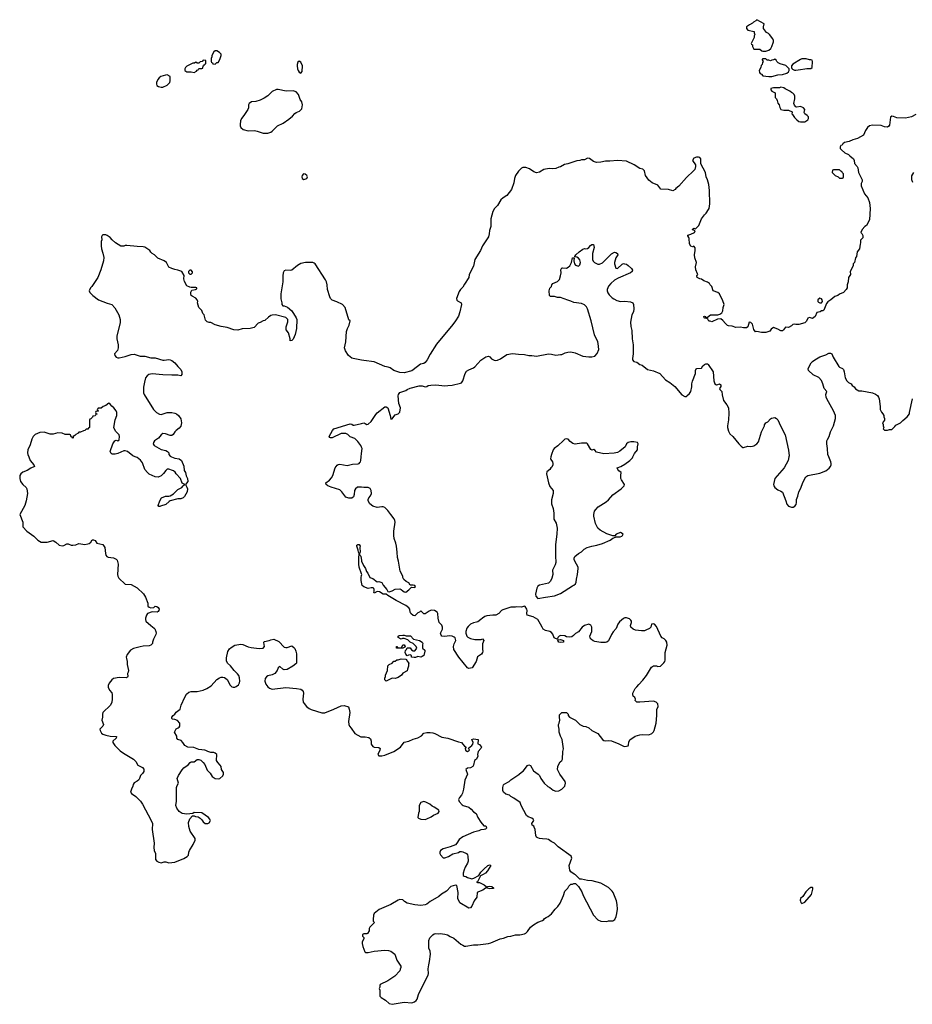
# Model space of a CAD drawing. Header units: inches. Extents: x 1992046 to 2239405, y 126834 to 266391.
# Tile 47 of 71: x 2065443 to 2077342, y 182701 to 195826. Entities that reach past the tile are written whole.
import ezdxf

# ---------------------------------------------------------------- set-up
doc = ezdxf.new("R2010")
doc.units = ezdxf.units.IN
doc.header["$MEASUREMENT"] = 0
for name, color, linetype in [('C0168', 7, 'Continuous'), ('C0169', 7, 'Continuous'), ('C0178', 7, 'Continuous'), ('C0179', 7, 'Continuous')]:
    doc.layers.add(name, color=color, linetype=linetype)

msp = doc.modelspace()

# ---------------------------------------------------------------- linework, layer by layer
at = {"layer": 'C0168', "color": 6, "elevation": 100}
for points in [[(2065563, 190000), (2065583, 189950), (2065632, 189890), (2065642, 189870), (2065590, 189849), (2065543, 189817), (2065485, 189795), (2065458, 189770), (2065446, 189750), (2065443, 189710), (2065455, 189670), (2065483, 189630), (2065527, 189590), (2065539, 189570), (2065548, 189510), (2065530, 189410), (2065511, 189350), (2065445, 189230), (2065486, 189130), (2065486, 189066), (2065536, 189010), (2065630, 188943), (2065686, 188890), (2065730, 188859), (2065810, 188863), (2065890, 188883), (2065923, 188863), (2065970, 188823), (2066010, 188811), (2066030, 188816), (2066070, 188839), (2066090, 188839), (2066130, 188823), (2066150, 188821), (2066190, 188827), (2066230, 188843), (2066310, 188831), (2066350, 188837), (2066370, 188843), (2066390, 188863), (2066410, 188894), (2066426, 188894), (2066450, 188884), (2066470, 188846), (2066551, 188831), (2066576, 188790), (2066586, 188710), (2066591, 188690), (2066605, 188670), (2066622, 188662), (2066694, 188654), (2066730, 188636), (2066740, 188620), (2066754, 188566), (2066747, 188430), (2066751, 188410), (2066763, 188383), (2066850, 188302), (2066930, 188296), (2067010, 188251), (2067091, 188171), (2067118, 188130), (2067151, 188050), (2067151, 188010), (2067170, 187996), (2067192, 187988), (2067229, 187991), (2067250, 188006), (2067270, 188005), (2067290, 187991), (2067303, 187970), (2067299, 187950), (2067290, 187935), (2067274, 187926), (2067210, 187933), (2067145, 187910), (2067131, 187890), (2067118, 187850), (2067118, 187830), (2067125, 187810), (2067191, 187751), (2067237, 187717), (2067246, 187706), (2067258, 187670), (2067261, 187650), (2067256, 187630), (2067225, 187570), (2067212, 187528), (2067211, 187509), (2067190, 187488), (2067170, 187478), (2067090, 187474), (2067050, 187465), (2066958, 187442), (2066920, 187420), (2066877, 187363), (2066864, 187330), (2066865, 187310), (2066877, 187270), (2066877, 187230), (2066893, 187150), (2066891, 187129), (2066881, 187110), (2066883, 187070), (2066878, 187062), (2066867, 187053), (2066770, 187059), (2066695, 187045), (2066670, 187028), (2066637, 186983), (2066622, 186950), (2066622, 186930), (2066642, 186890), (2066670, 186852), (2066676, 186830), (2066676, 186770), (2066671, 186730), (2066655, 186690), (2066551, 186590), (2066545, 186570), (2066546, 186530), (2066537, 186490), (2066559, 186430), (2066553, 186407), (2066511, 186370), (2066516, 186350), (2066534, 186314), (2066550, 186303), (2066590, 186287), (2066650, 186276), (2066734, 186270), (2066731, 186250), (2066686, 186210), (2066686, 186190), (2066710, 186152), (2066781, 186081), (2066825, 186050), (2066958, 185970), (2066990, 185938), (2067019, 185890), (2067079, 185859), (2067096, 185836), (2067096, 185804), (2067082, 185778), (2067055, 185750), (2067041, 185710), (2067030, 185694), (2067010, 185676), (2066970, 185653), (2066954, 185630), (2066951, 185609), (2066931, 185570), (2066918, 185530), (2066932, 185510), (2066990, 185471), (2067051, 185410), (2067081, 185370), (2067197, 185150), (2067211, 185110), (2067208, 185030), (2067235, 184850), (2067231, 184790), (2067237, 184750), (2067255, 184710), (2067251, 184631), (2067271, 184610), (2067296, 184596), (2067330, 184588), (2067370, 184599), (2067390, 184599), (2067430, 184588), (2067510, 184596), (2067630, 184643), (2067675, 184670), (2067692, 184690), (2067698, 184730), (2067707, 184753), (2067756, 184830), (2067782, 184890), (2067782, 184910), (2067717, 185010), (2067697, 185070), (2067694, 185126), (2067709, 185171), (2067747, 185213), (2067770, 185214), (2067785, 185205), (2067820, 185200), (2067850, 185182), (2067870, 185162), (2067890, 185132), (2067913, 185113), (2067950, 185112), (2067970, 185122), (2067986, 185150), (2067978, 185170), (2067958, 185190), (2067870, 185255), (2067770, 185258), (2067750, 185246), (2067670, 185235), (2067610, 185242), (2067570, 185269), (2067536, 185316), (2067524, 185350), (2067532, 185410), (2067531, 185590), (2067541, 185619), (2067559, 185650), (2067541, 185710), (2067559, 185750), (2067610, 185826), (2067630, 185851), (2067690, 185895), (2067717, 185923), (2067730, 185931), (2067770, 185931), (2067810, 185964), (2067830, 185965), (2067857, 185957), (2067890, 185925), (2067910, 185898), (2067942, 185822), (2067983, 185783), (2068010, 185738), (2068050, 185711), (2068090, 185706), (2068110, 185711), (2068150, 185745), (2068159, 185770), (2068159, 185790), (2068134, 185830), (2068129, 185870), (2068117, 185890), (2068082, 185922), (2068066, 185950), (2068069, 186029), (2068050, 186049), (2068030, 186058), (2067990, 186059), (2067950, 186069), (2067925, 186085), (2067909, 186089), (2067830, 186097), (2067764, 186124), (2067682, 186130), (2067644, 186150), (2067619, 186190), (2067596, 186216), (2067549, 186229), (2067538, 186250), (2067536, 186276), (2067508, 186330), (2067530, 186374), (2067556, 186384), (2067570, 186394), (2067578, 186410), (2067577, 186450), (2067546, 186486), (2067510, 186497), (2067480, 186500), (2067470, 186510), (2067473, 186530), (2067487, 186550), (2067512, 186568), (2067530, 186596), (2067584, 186636), (2067594, 186690), (2067643, 186797), (2067665, 186835), (2067698, 186862), (2067730, 186871), (2067810, 186872), (2067889, 186890), (2067937, 186910), (2067995, 186945), (2068070, 187029), (2068107, 187053), (2068130, 187061), (2068150, 187062), (2068175, 187055), (2068210, 187031), (2068250, 186956), (2068270, 186934), (2068290, 186928), (2068310, 186928), (2068330, 186935), (2068361, 186959), (2068375, 186985), (2068377, 187010), (2068372, 187052), (2068363, 187083), (2068347, 187107), (2068301, 187150), (2068254, 187214), (2068215, 187250), (2068201, 187281), (2068201, 187319), (2068216, 187404), (2068240, 187440), (2068262, 187458), (2068310, 187486), (2068390, 187501), (2068417, 187497), (2068488, 187468), (2068530, 187459), (2068636, 187444), (2068690, 187447), (2068704, 187470), (2068698, 187522), (2068698, 187530), (2068704, 187536), (2068770, 187551), (2068790, 187561), (2068830, 187566), (2068898, 187538), (2068970, 187461), (2068990, 187455), (2069010, 187456), (2069070, 187478), (2069098, 187458), (2069110, 187442), (2069123, 187410), (2069131, 187371), (2069131, 187250), (2069122, 187238), (2069085, 187210), (2069010, 187163), (2068970, 187161), (2068949, 187170), (2068910, 187202), (2068890, 187188), (2068877, 187150), (2068843, 187110), (2068810, 187092), (2068750, 187080), (2068732, 187068), (2068716, 187044), (2068710, 187010), (2068722, 186970), (2068750, 186931), (2068773, 186913), (2068810, 186902), (2068990, 186922), (2069132, 186912), (2069190, 186900), (2069210, 186887), (2069222, 186870), (2069226, 186850), (2069215, 186770), (2069223, 186730), (2069234, 186710), (2069268, 186670), (2069303, 186643), (2069330, 186630), (2069470, 186588), (2069510, 186588), (2069630, 186634), (2069730, 186681), (2069770, 186683), (2069825, 186665), (2069836, 186636), (2069842, 186590), (2069825, 186470), (2069829, 186429), (2069839, 186410), (2069863, 186383), (2069911, 186310), (2069990, 186267), (2070000, 186267)], [(2067467, 190000), (2067510, 189981), (2067570, 189970), (2067601, 189950), (2067630, 189874), (2067635, 189815), (2067651, 189791), (2067664, 189744), (2067681, 189710), (2067682, 189670), (2067652, 189630), (2067673, 189593), (2067678, 189570), (2067675, 189530), (2067641, 189470), (2067621, 189450), (2067590, 189441), (2067550, 189439), (2067448, 189412), (2067435, 189405), (2067390, 189365), (2067318, 189342), (2067310, 189335), (2067298, 189338), (2067290, 189350), (2067309, 189410), (2067335, 189450), (2067387, 189473), (2067430, 189473), (2067450, 189479), (2067493, 189507), (2067550, 189564), (2067602, 189590), (2067624, 189610), (2067630, 189622), (2067646, 189630), (2067609, 189649), (2067585, 189710), (2067529, 189770), (2067514, 189794), (2067492, 189812), (2067478, 189818), (2067430, 189834), (2067410, 189834), (2067390, 189818), (2067362, 189778), (2067330, 189746), (2067290, 189728), (2067250, 189733), (2067170, 189767), (2067145, 189790), (2067110, 189832), (2067078, 189918), (2067053, 189953), (2067010, 189990), (2066983, 190000)], [(2070000, 189593), (2069970, 189596), (2069947, 189593), (2069917, 189570), (2069908, 189550), (2069903, 189497), (2069894, 189466), (2069871, 189449), (2069830, 189449), (2069790, 189462), (2069739, 189530), (2069710, 189557), (2069593, 189593), (2069550, 189614), (2069529, 189630), (2069525, 189650), (2069574, 189686), (2069601, 189719), (2069616, 189750), (2069646, 189850), (2069674, 189886), (2069690, 189895), (2069710, 189899), (2069810, 189885), (2069877, 189903), (2069955, 189905), (2069970, 189910), (2069979, 189921), (2069986, 189930), (2069990, 189950), (2069995, 190000)], [(2070000, 188438), (2069970, 188528), (2069964, 188570), (2069963, 188650), (2069969, 188709), (2069958, 188730), (2069956, 188756), (2069935, 188810), (2069938, 188822), (2069950, 188832), (2069970, 188831), (2069981, 188810), (2069978, 188790), (2069982, 188730), (2069972, 188710), (2069973, 188693), (2069990, 188674), (2070000, 188616)], [(2070000, 188327), (2069995, 188350), (2069995, 188390), (2070000, 188416)]]:
    msp.add_lwpolyline(points, dxfattribs=at)
at = {"layer": 'C0169', "color": 6, "elevation": 100}
for points in [[(2068070, 195409), (2068050, 195409), (2068030, 195398), (2068002, 195350), (2068002, 195330), (2067994, 195310), (2067994, 195270), (2067998, 195258), (2068013, 195253), (2068018, 195238), (2068050, 195234), (2068070, 195254), (2068090, 195254), (2068110, 195294), (2068128, 195350), (2068127, 195367), (2068108, 195390)], [(2067890, 195286), (2067873, 195267), (2067850, 195266), (2067830, 195246), (2067810, 195246), (2067790, 195258), (2067772, 195248), (2067753, 195247), (2067670, 195208), (2067652, 195190), (2067642, 195170), (2067642, 195150), (2067670, 195132), (2067730, 195132), (2067770, 195122), (2067800, 195140), (2067810, 195154), (2067822, 195158), (2067830, 195174), (2067870, 195174), (2067882, 195178), (2067887, 195213), (2067902, 195218), (2067907, 195233), (2067922, 195238), (2067926, 195250), (2067922, 195282)], [(2069170, 195273), (2069150, 195258), (2069141, 195230), (2069141, 195210), (2069148, 195170), (2069156, 195150), (2069170, 195125), (2069190, 195112), (2069210, 195134), (2069211, 195210), (2069190, 195261)], [(2067410, 195089), (2067388, 195088), (2067325, 195070), (2067301, 195050), (2067286, 195030), (2067267, 194990), (2067266, 194966), (2067272, 194950), (2067295, 194935), (2067330, 194926), (2067350, 194926), (2067410, 194951), (2067442, 194990), (2067449, 195010), (2067448, 195068)], [(2068890, 194894), (2068866, 194894), (2068810, 194869), (2068750, 194810), (2068701, 194779), (2068650, 194754), (2068590, 194735), (2068534, 194730), (2068502, 194710), (2068492, 194690), (2068492, 194652), (2068485, 194630), (2068431, 194549), (2068398, 194510), (2068384, 194476), (2068381, 194430), (2068383, 194410), (2068391, 194390), (2068423, 194363), (2068490, 194343), (2068574, 194350), (2068610, 194342), (2068690, 194313), (2068750, 194314), (2068790, 194327), (2068810, 194341), (2068881, 194410), (2068954, 194446), (2069030, 194498), (2069079, 194541), (2069110, 194577), (2069130, 194591), (2069172, 194608), (2069203, 194637), (2069214, 194690), (2069204, 194730), (2069182, 194762), (2069158, 194830), (2069130, 194865), (2069090, 194879), (2068993, 194873)], [(2069228, 193772), (2069210, 193748), (2069205, 193730), (2069209, 193709), (2069230, 193697), (2069270, 193707), (2069281, 193730), (2069270, 193749), (2069250, 193765)], [(2067730, 192486), (2067710, 192486), (2067694, 192470), (2067694, 192450), (2067713, 192433), (2067730, 192432), (2067748, 192450), (2067747, 192467)]]:
    msp.add_lwpolyline(points, close=True, dxfattribs=at)
for points in [[(2070000, 191288), (2069890, 191309), (2069870, 191315), (2069824, 191350), (2069784, 191410), (2069772, 191450), (2069792, 191532), (2069801, 191670), (2069812, 191708), (2069834, 191754), (2069846, 191810), (2069830, 191826), (2069782, 191990), (2069748, 192030), (2069670, 192066), (2069610, 192087), (2069588, 192108), (2069575, 192130), (2069546, 192230), (2069541, 192290), (2069533, 192333), (2069520, 192360), (2069382, 192570), (2069370, 192582), (2069350, 192589), (2069251, 192589), (2069190, 192577), (2069145, 192550), (2069071, 192489), (2069050, 192484), (2068990, 192489), (2068970, 192478), (2068956, 192450), (2068951, 192410), (2068951, 192330), (2068923, 192170), (2068923, 192103), (2068938, 192050), (2068938, 192030), (2068951, 192011), (2068970, 192011), (2069013, 191993), (2069070, 191945), (2069130, 191851), (2069137, 191830), (2069131, 191710), (2069116, 191630), (2069090, 191568), (2069070, 191548), (2069050, 191546), (2069049, 191570), (2069026, 191650), (2068997, 191690), (2068993, 191710), (2068994, 191730), (2069019, 191799), (2069017, 191830), (2068990, 191856), (2068852, 191892), (2068810, 191889), (2068790, 191883), (2068758, 191862), (2068710, 191818), (2068688, 191812), (2068650, 191789), (2068621, 191779), (2068570, 191725), (2068514, 191710), (2068410, 191703), (2068350, 191686), (2068298, 191690), (2068210, 191725), (2068130, 191735), (2068050, 191759), (2067990, 191788), (2067969, 191789), (2067940, 191800), (2067921, 191821), (2067901, 191890), (2067884, 191910), (2067869, 191949), (2067829, 191990), (2067815, 192050), (2067818, 192070), (2067809, 192090), (2067792, 192112), (2067740, 192140), (2067730, 192149), (2067722, 192170), (2067724, 192196), (2067738, 192222), (2067786, 192230), (2067802, 192238), (2067806, 192250), (2067790, 192258), (2067730, 192255), (2067710, 192259), (2067670, 192279), (2067638, 192338), (2067629, 192370), (2067635, 192415), (2067602, 192470), (2067550, 192489), (2067510, 192496), (2067469, 192509), (2067430, 192529), (2067398, 192590), (2067368, 192610), (2067286, 192646), (2067238, 192690), (2067208, 192710), (2067190, 192728), (2067178, 192750), (2067110, 192794), (2067090, 192799), (2067010, 192801), (2066870, 192817), (2066850, 192817), (2066830, 192809), (2066790, 192809), (2066718, 192850), (2066675, 192890), (2066650, 192922), (2066610, 192949), (2066590, 192958), (2066550, 192958), (2066542, 192950), (2066532, 192930), (2066538, 192890), (2066531, 192869), (2066531, 192810), (2066535, 192770), (2066553, 192713), (2066564, 192656), (2066559, 192610), (2066524, 192490), (2066483, 192390), (2066405, 192270), (2066385, 192250), (2066371, 192210), (2066378, 192190), (2066418, 192150), (2066493, 192093), (2066610, 192045), (2066671, 192030), (2066710, 191986), (2066730, 191956), (2066764, 191890), (2066781, 191830), (2066780, 191790), (2066774, 191750), (2066736, 191610), (2066739, 191570), (2066754, 191490), (2066755, 191450), (2066745, 191415), (2066706, 191370), (2066711, 191350), (2066730, 191326), (2066750, 191319), (2066770, 191319), (2066850, 191335), (2066930, 191364), (2066969, 191369), (2067050, 191342), (2067110, 191339), (2067190, 191319), (2067250, 191319), (2067350, 191289), (2067370, 191286), (2067430, 191295), (2067450, 191293), (2067470, 191284), (2067510, 191251), (2067550, 191203), (2067590, 191165), (2067606, 191130), (2067603, 191097), (2067590, 191080), (2067550, 191089), (2067470, 191087), (2067349, 191091), (2067210, 191106), (2067164, 191096), (2067142, 191078), (2067122, 191050), (2067105, 190995), (2067094, 190926), (2067094, 190850), (2067101, 190830), (2067227, 190630), (2067266, 190590), (2067307, 190567), (2067330, 190564), (2067410, 190589), (2067470, 190588), (2067510, 190581), (2067535, 190570), (2067559, 190550), (2067590, 190504), (2067599, 190450), (2067591, 190409), (2067570, 190383), (2067529, 190351), (2067510, 190330), (2067490, 190296), (2067470, 190283), (2067450, 190281), (2067387, 190307), (2067350, 190310), (2067327, 190293), (2067293, 190247), (2067242, 190210), (2067227, 190190), (2067223, 190170), (2067236, 190150), (2067265, 190130), (2067330, 190096), (2067390, 190081), (2067412, 190070), (2067431, 190050), (2067432, 190030), (2067450, 190007), (2067467, 190000)], [(2066983, 190000), (2066950, 190012), (2066878, 190070), (2066850, 190079), (2066830, 190077), (2066750, 190043), (2066715, 190035), (2066675, 190035), (2066662, 190042), (2066649, 190070), (2066686, 190170), (2066710, 190211), (2066730, 190219), (2066750, 190211), (2066770, 190227), (2066774, 190270), (2066767, 190290), (2066720, 190340), (2066698, 190390), (2066714, 190490), (2066737, 190550), (2066738, 190590), (2066729, 190610), (2066698, 190650), (2066673, 190673), (2066650, 190702), (2066630, 190713), (2066590, 190682), (2066554, 190670), (2066530, 190646), (2066490, 190646), (2066474, 190630), (2066478, 190618), (2066494, 190610), (2066490, 190606), (2066458, 190602), (2066454, 190590), (2066458, 190578), (2066473, 190573), (2066473, 190567), (2066458, 190562), (2066450, 190546), (2066418, 190542), (2066413, 190527), (2066390, 190506), (2066378, 190502), (2066373, 190487), (2066372, 190390), (2066358, 190382), (2066350, 190366), (2066330, 190366), (2066312, 190348), (2066293, 190347), (2066252, 190328), (2066230, 190326), (2066224, 190316), (2066190, 190298), (2066177, 190283), (2066154, 190270), (2066154, 190250), (2066150, 190246), (2066142, 190262), (2066130, 190266), (2066118, 190290), (2066110, 190295), (2066050, 190295), (2066010, 190313), (2065950, 190319), (2065890, 190299), (2065850, 190299), (2065769, 190329), (2065710, 190325), (2065650, 190297), (2065621, 190270), (2065605, 190235), (2065583, 190157), (2065551, 190090), (2065547, 190050), (2065551, 190030), (2065563, 190000)], [(2070000, 190129), (2069992, 190150), (2069950, 190203), (2069910, 190241), (2069850, 190267), (2069818, 190298), (2069790, 190308), (2069730, 190310), (2069610, 190252), (2069588, 190250), (2069576, 190256), (2069566, 190270), (2069613, 190350), (2069630, 190370), (2069850, 190439), (2069870, 190436), (2069890, 190421), (2069900, 190420), (2070000, 190443)], [(2069995, 190000), (2070000, 190044)]]:
    msp.add_lwpolyline(points, dxfattribs=at)
at = {"layer": 'C0178', "color": 6, "elevation": 100}
for points in [[(2072524, 190000), (2072518, 189970), (2072525, 189965), (2072546, 189930), (2072550, 189910), (2072548, 189890), (2072537, 189863), (2072523, 189850), (2072511, 189830), (2072470, 189799), (2072466, 189774), (2072490, 189650), (2072510, 189603), (2072553, 189550), (2072556, 189510), (2072534, 189426), (2072530, 189370), (2072555, 189310), (2072564, 189250), (2072565, 189170), (2072593, 189113), (2072607, 189050), (2072604, 188970), (2072583, 188830), (2072583, 188677), (2072590, 188590), (2072581, 188559), (2072547, 188490), (2072551, 188430), (2072537, 188383), (2072519, 188341), (2072490, 188313), (2072371, 188290), (2072350, 188275), (2072336, 188250), (2072319, 188170), (2072323, 188143), (2072350, 188111), (2072450, 188126), (2072570, 188147), (2072650, 188179), (2072810, 188278), (2072830, 188286), (2072850, 188305), (2072859, 188330), (2072864, 188370), (2072880, 188430), (2072889, 188509), (2072886, 188530), (2072843, 188610), (2072836, 188630), (2072836, 188650), (2072844, 188670), (2072890, 188711), (2072930, 188732), (2072968, 188770), (2073008, 188790), (2073068, 188810), (2073138, 188822), (2073210, 188842), (2073312, 188888), (2073350, 188914), (2073386, 188930), (2073386, 188934), (2073447, 188933), (2073470, 188942), (2073478, 188950), (2073486, 188970), (2073450, 188988), (2073394, 188970), (2073374, 188946), (2073350, 188946), (2073270, 188974), (2073182, 189022), (2073149, 189050), (2073119, 189110), (2073094, 189210), (2073094, 189230), (2073107, 189273), (2073122, 189298), (2073154, 189330), (2073259, 189401), (2073290, 189427), (2073349, 189490), (2073461, 189570), (2073501, 189610), (2073504, 189630), (2073464, 189690), (2073457, 189710), (2073454, 189750), (2073459, 189790), (2073429, 189810), (2073414, 189830), (2073409, 189850), (2073454, 189870), (2073510, 189903), (2073574, 189950), (2073610, 189985), (2073617, 190000)], [(2075697, 190000), (2075686, 189950), (2075635, 189850), (2075510, 189710), (2075498, 189670), (2075492, 189630), (2075497, 189610), (2075511, 189590), (2075550, 189559), (2075590, 189543), (2075610, 189526), (2075657, 189410), (2075670, 189366), (2075690, 189343), (2075730, 189327), (2075752, 189328), (2075777, 189343), (2075795, 189365), (2075799, 189390), (2075796, 189430), (2075814, 189474), (2075829, 189530), (2075857, 189583), (2075882, 189658), (2075921, 189730), (2075950, 189751), (2076110, 189780), (2076190, 189811), (2076234, 189846), (2076253, 189870), (2076258, 189890), (2076260, 189910), (2076254, 189930), (2076227, 190000)], [(2070000, 188616), (2070001, 188610), (2070028, 188548), (2070051, 188510), (2070066, 188470), (2070083, 188450), (2070111, 188391), (2070150, 188376), (2070210, 188331), (2070230, 188336), (2070270, 188323), (2070288, 188288), (2070336, 188230), (2070350, 188202), (2070370, 188199), (2070410, 188211), (2070450, 188234), (2070510, 188241), (2070530, 188232), (2070550, 188211), (2070570, 188198), (2070590, 188196), (2070630, 188224), (2070662, 188258), (2070670, 188262), (2070710, 188258), (2070717, 188270), (2070710, 188282), (2070690, 188288), (2070650, 188286), (2070630, 188318), (2070595, 188335), (2070563, 188363), (2070549, 188389), (2070549, 188410), (2070513, 188473), (2070492, 188610), (2070478, 188658), (2070475, 188730), (2070465, 188810), (2070456, 188850), (2070435, 188910), (2070429, 188949), (2070428, 189008), (2070448, 189130), (2070445, 189150), (2070433, 189173), (2070388, 189228), (2070350, 189283), (2070310, 189323), (2070290, 189333), (2070270, 189334), (2070210, 189322), (2070150, 189342), (2070109, 189370), (2070089, 189410), (2070089, 189430), (2070095, 189450), (2070120, 189480), (2070133, 189510), (2070129, 189550), (2070116, 189576), (2070090, 189589), (2070072, 189592), (2070030, 189590), (2070000, 189593)], [(2070000, 188416), (2070003, 188430), (2070000, 188438)], [(2070000, 186267), (2070050, 186267), (2070099, 186259), (2070121, 186241), (2070128, 186210), (2070128, 186170), (2070150, 186137), (2070170, 186128), (2070230, 186122), (2070250, 186111), (2070245, 186090), (2070215, 186030), (2070230, 186011), (2070270, 186013), (2070310, 186022), (2070430, 186072), (2070518, 186130), (2070570, 186193), (2070630, 186209), (2070690, 186235), (2070750, 186254), (2070799, 186281), (2070830, 186313), (2070870, 186325), (2070914, 186326), (2070950, 186319), (2070977, 186310), (2071070, 186261), (2071150, 186250), (2071290, 186201), (2071331, 186191), (2071352, 186170), (2071370, 186142), (2071394, 186130), (2071382, 186110), (2071385, 186090), (2071390, 186082), (2071410, 186072), (2071438, 186090), (2071427, 186113), (2071470, 186152), (2071482, 186170), (2071489, 186190), (2071468, 186230), (2071490, 186238), (2071554, 186230), (2071552, 186172), (2071570, 186162), (2071598, 186130), (2071591, 186110), (2071556, 186070), (2071546, 186030), (2071551, 186009), (2071531, 185970), (2071505, 185950), (2071493, 185890), (2071483, 185870), (2071450, 185854), (2071410, 185850), (2071388, 185830), (2071411, 185770), (2071376, 185690), (2071359, 185570), (2071344, 185516), (2071331, 185490), (2071304, 185456), (2071292, 185430), (2071302, 185402), (2071341, 185361), (2071353, 185353), (2071430, 185328), (2071463, 185303), (2071490, 185267), (2071526, 185246), (2071550, 185190), (2071590, 185127), (2071630, 185082), (2071650, 185078), (2071662, 185070), (2071665, 185050), (2071650, 185035), (2071634, 185030), (2071590, 185026), (2071565, 185015), (2071490, 184997), (2071350, 184932), (2071302, 184898), (2071271, 184849), (2071250, 184828), (2071182, 184798), (2071090, 184774), (2071052, 184750), (2071042, 184730), (2071042, 184710), (2071052, 184692), (2071090, 184654), (2071110, 184652), (2071158, 184670), (2071215, 184705), (2071290, 184724), (2071310, 184736), (2071330, 184739), (2071350, 184733), (2071397, 184710), (2071410, 184695), (2071416, 184676), (2071419, 184610), (2071410, 184581), (2071382, 184530), (2071367, 184493), (2071356, 184450), (2071356, 184416), (2071367, 184407), (2071390, 184406), (2071412, 184390), (2071457, 184377), (2071470, 184374), (2071497, 184383), (2071562, 184418), (2071590, 184461), (2071630, 184504), (2071684, 184550), (2071710, 184562), (2071722, 184550), (2071680, 184480), (2071652, 184450), (2071622, 184430), (2071585, 184415), (2071545, 184335), (2071534, 184330), (2071545, 184325), (2071570, 184325), (2071633, 184293), (2071662, 184270), (2071662, 184250), (2071650, 184247), (2071616, 184224), (2071558, 184202), (2071541, 184190), (2071535, 184130), (2071501, 184079), (2071470, 184009), (2071450, 183985), (2071430, 183983), (2071310, 184054), (2071285, 184110), (2071286, 184190), (2071270, 184286), (2071250, 184289), (2071190, 184269), (2071130, 184210), (2071066, 184170), (2071030, 184138), (2070915, 184070), (2070870, 184035), (2070850, 184027), (2070790, 184017), (2070710, 184026), (2070608, 184048), (2070573, 184070), (2070552, 184092), (2070510, 184098), (2070486, 184090), (2070390, 184030), (2070236, 183964), (2070168, 183912), (2070158, 183890), (2070153, 183833), (2070154, 183810), (2070174, 183790), (2070111, 183729), (2070102, 183710), (2070100, 183680), (2070077, 183643), (2070070, 183638), (2070030, 183638), (2070014, 183630), (2070014, 183610), (2070032, 183592), (2070032, 183572), (2070007, 183533), (2070007, 183510), (2070015, 183470), (2070042, 183402), (2070052, 183392), (2070090, 183391), (2070170, 183407), (2070310, 183421), (2070358, 183418), (2070391, 183411), (2070445, 183370), (2070471, 183291), (2070522, 183210), (2070522, 183190), (2070513, 183167), (2070510, 183146), (2070442, 183078), (2070350, 183015), (2070250, 182966), (2070242, 182950), (2070242, 182930), (2070234, 182910), (2070242, 182890), (2070245, 182810), (2070262, 182790), (2070318, 182758), (2070370, 182711), (2070410, 182701), (2070570, 182728), (2070670, 182722), (2070706, 182734), (2070730, 182751), (2070741, 182770), (2070758, 182830), (2070776, 182870), (2070890, 183090), (2070894, 183110), (2070887, 183173), (2070895, 183225), (2070907, 183273), (2070917, 183370), (2070913, 183410), (2070898, 183450), (2070896, 183470), (2070898, 183550), (2070910, 183585), (2070950, 183625), (2070970, 183638), (2070990, 183646), (2071030, 183639), (2071050, 183643), (2071110, 183637), (2071145, 183625), (2071183, 183603), (2071230, 183583), (2071323, 183503), (2071348, 183488), (2071370, 183477), (2071390, 183477), (2071490, 183495), (2071550, 183493), (2071690, 183510), (2071721, 183519), (2071848, 183572), (2071890, 183582), (2071950, 183605), (2071990, 183610), (2072050, 183626), (2072110, 183628), (2072170, 183641), (2072188, 183650), (2072210, 183671), (2072254, 183730), (2072290, 183761), (2072350, 183796), (2072410, 183818), (2072428, 183830), (2072437, 183843), (2072461, 183859), (2072488, 183870), (2072530, 183905), (2072579, 183970), (2072615, 184005), (2072649, 184050), (2072692, 184150), (2072710, 184211), (2072749, 184250), (2072765, 184275), (2072790, 184302), (2072810, 184302), (2072830, 184312), (2072852, 184312), (2072891, 184271), (2072938, 184198), (2072956, 184150), (2073090, 183891), (2073150, 183825), (2073191, 183811), (2073270, 183805), (2073292, 183812), (2073350, 183812), (2073378, 183830), (2073395, 183870), (2073404, 183910), (2073412, 183970), (2073409, 184030), (2073398, 184078), (2073354, 184190), (2073342, 184210), (2073290, 184259), (2073190, 184314), (2073072, 184348), (2073010, 184349), (2072930, 184368), (2072908, 184368), (2072850, 184428), (2072835, 184435), (2072790, 184468), (2072775, 184490), (2072769, 184550), (2072802, 184650), (2072795, 184675), (2072622, 184802), (2072570, 184849), (2072529, 184870), (2072490, 184897), (2072470, 184904), (2072410, 184905), (2072372, 184912), (2072350, 184918), (2072332, 184930), (2072323, 184950), (2072312, 185032), (2072303, 185063), (2072296, 185076), (2072274, 185090), (2072269, 185110), (2072295, 185150), (2072286, 185170), (2072270, 185182), (2072221, 185201), (2072198, 185218), (2072126, 185350), (2072113, 185390), (2072028, 185450), (2071988, 185470), (2071970, 185488), (2071922, 185502), (2071890, 185529), (2071883, 185550), (2071881, 185590), (2071894, 185626), (2071903, 185637), (2071968, 185670), (2071990, 185691), (2072097, 185763), (2072130, 185796), (2072155, 185810), (2072210, 185882), (2072230, 185892), (2072250, 185882), (2072290, 185812), (2072352, 185770), (2072370, 185752), (2072391, 185710), (2072436, 185650), (2072484, 185604), (2072510, 185591), (2072554, 185554), (2072590, 185541), (2072630, 185547), (2072670, 185567), (2072694, 185590), (2072709, 185610), (2072719, 185650), (2072713, 185670), (2072644, 185770), (2072614, 185830), (2072615, 185870), (2072626, 185894), (2072649, 185931), (2072669, 185951), (2072678, 185970), (2072684, 186070), (2072693, 186107), (2072674, 186230), (2072650, 186277), (2072633, 186327), (2072634, 186370), (2072625, 186415), (2072624, 186430), (2072634, 186450), (2072644, 186490), (2072638, 186530), (2072640, 186560), (2072670, 186592), (2072734, 186590), (2072754, 186570), (2072754, 186550), (2072774, 186530), (2072852, 186490), (2072910, 186432), (2072954, 186410), (2072990, 186402), (2073030, 186385), (2073071, 186351), (2073150, 186311), (2073210, 186232), (2073230, 186218), (2073250, 186211), (2073290, 186216), (2073330, 186211), (2073430, 186171), (2073490, 186141), (2073510, 186138), (2073555, 186145), (2073560, 186160), (2073563, 186197), (2073575, 186225), (2073646, 186274), (2073710, 186291), (2073750, 186296), (2073830, 186291), (2073870, 186311), (2073890, 186331), (2073901, 186350), (2073926, 186450), (2073936, 186550), (2073935, 186630), (2073955, 186670), (2073950, 186706), (2073926, 186730), (2073890, 186742), (2073710, 186728), (2073670, 186730), (2073649, 186750), (2073653, 186770), (2073642, 186790), (2073622, 186810), (2073615, 186830), (2073615, 186850), (2073649, 186911), (2073670, 186931), (2073694, 186966), (2073750, 187023), (2073797, 187083), (2073863, 187197), (2073890, 187211), (2073930, 187211), (2073950, 187206), (2073986, 187210), (2074030, 187251), (2074041, 187270), (2074046, 187290), (2074049, 187311), (2074047, 187390), (2074073, 187490), (2074069, 187530), (2074057, 187550), (2074033, 187573), (2074008, 187588), (2073990, 187610), (2073930, 187738), (2073906, 187770), (2073890, 187774), (2073865, 187770), (2073858, 187730), (2073838, 187710), (2073790, 187686), (2073770, 187681), (2073730, 187681), (2073651, 187689), (2073621, 187701), (2073590, 187730), (2073585, 187750), (2073597, 187790), (2073597, 187810), (2073590, 187822), (2073570, 187839), (2073530, 187854), (2073510, 187853), (2073490, 187845), (2073439, 187801), (2073418, 187770), (2073395, 187710), (2073353, 187667), (2073330, 187629), (2073292, 187548), (2073270, 187527), (2073250, 187522), (2073190, 187524), (2073110, 187539), (2073087, 187547), (2073063, 187563), (2073053, 187573), (2073041, 187610), (2073070, 187670), (2073069, 187730), (2073056, 187756), (2073030, 187766), (2072971, 187750), (2072939, 187730), (2072894, 187666), (2072850, 187643), (2072825, 187615), (2072801, 187599), (2072770, 187593), (2072730, 187599), (2072710, 187613), (2072650, 187615), (2072632, 187610), (2072618, 187590), (2072614, 187574), (2072618, 187562), (2072567, 187587), (2072550, 187633), (2072530, 187656), (2072510, 187670), (2072450, 187682), (2072423, 187703), (2072406, 187726), (2072387, 187770), (2072350, 187830), (2072286, 187866), (2072209, 187890), (2072202, 187910), (2072209, 187950), (2072202, 187970), (2072182, 188002), (2072170, 188009), (2072130, 187996), (2072070, 188001), (2072050, 187995), (2071990, 187995), (2071881, 187959), (2071865, 187950), (2071830, 187909), (2071791, 187889), (2071749, 187889), (2071670, 187878), (2071645, 187870), (2071611, 187850), (2071590, 187830), (2071550, 187801), (2071530, 187793), (2071490, 187785), (2071454, 187766), (2071422, 187738), (2071404, 187716), (2071391, 187670), (2071391, 187650), (2071405, 187610), (2071417, 187597), (2071450, 187578), (2071510, 187565), (2071595, 187565), (2071611, 187571), (2071632, 187550), (2071612, 187508), (2071611, 187430), (2071615, 187410), (2071611, 187390), (2071599, 187370), (2071546, 187334), (2071527, 187270), (2071473, 187187), (2071430, 187178), (2071410, 187186), (2071298, 187330), (2071231, 187431), (2071227, 187470), (2071234, 187506), (2071257, 187550), (2071254, 187570), (2071246, 187586), (2071236, 187596), (2071209, 187609), (2071170, 187612), (2071110, 187603), (2071070, 187609), (2071061, 187621), (2071053, 187650), (2071077, 187703), (2071080, 187730), (2071070, 187754), (2071034, 187790), (2071019, 187850), (2071017, 187910), (2071009, 187930), (2070972, 187952), (2070930, 187953), (2070900, 187940), (2070850, 187908), (2070830, 187908), (2070790, 187946), (2070774, 187930), (2070750, 187918), (2070710, 187878), (2070690, 187882), (2070658, 187910), (2070648, 187930), (2070642, 187970), (2070630, 187988), (2070590, 188019), (2070462, 188082), (2070348, 188150), (2070330, 188168), (2070290, 188169), (2070237, 188197), (2070210, 188202), (2070170, 188182), (2070162, 188190), (2070169, 188210), (2070169, 188230), (2070165, 188245), (2070153, 188253), (2070130, 188254), (2070090, 188244), (2070030, 188266), (2070010, 188284), (2070000, 188327)]]:
    msp.add_lwpolyline(points, dxfattribs=at)
for points in [[(2070790, 187329), (2070750, 187338), (2070717, 187323), (2070702, 187322), (2070670, 187326), (2070666, 187330), (2070666, 187350), (2070650, 187358), (2070624, 187356), (2070607, 187347), (2070590, 187366), (2070582, 187390), (2070584, 187416), (2070598, 187430), (2070607, 187453), (2070650, 187454), (2070665, 187425), (2070690, 187414), (2070710, 187414), (2070730, 187434), (2070738, 187450), (2070728, 187470), (2070686, 187510), (2070650, 187528), (2070618, 187558), (2070570, 187578), (2070545, 187575), (2070530, 187568), (2070486, 187590), (2070486, 187610), (2070503, 187617), (2070550, 187622), (2070570, 187622), (2070593, 187613), (2070652, 187612), (2070694, 187570), (2070771, 187550), (2070807, 187530), (2070816, 187510), (2070812, 187492), (2070814, 187450), (2070842, 187422), (2070845, 187410), (2070831, 187349), (2070810, 187335)], [(2072650, 187524), (2072630, 187529), (2072618, 187550), (2072620, 187560), (2072650, 187562), (2072690, 187552), (2072690, 187529)], [(2070550, 187448), (2070466, 187450), (2070466, 187470), (2070470, 187472), (2070478, 187458), (2070493, 187453), (2070527, 187453), (2070538, 187462), (2070549, 187491), (2070570, 187494), (2070582, 187470), (2070578, 187462)], [(2070450, 187044), (2070410, 187049), (2070330, 187009), (2070310, 187026), (2070309, 187050), (2070318, 187070), (2070318, 187090), (2070346, 187150), (2070350, 187212), (2070370, 187232), (2070406, 187250), (2070430, 187274), (2070450, 187274), (2070470, 187294), (2070490, 187294), (2070530, 187305), (2070590, 187302), (2070598, 187298), (2070610, 187274), (2070632, 187250), (2070625, 187235), (2070625, 187210), (2070612, 187170), (2070610, 187146), (2070550, 187115), (2070531, 187089), (2070490, 187055)], [(2070830, 185404), (2070790, 185389), (2070770, 185350), (2070766, 185330), (2070767, 185273), (2070758, 185250), (2070751, 185190), (2070761, 185181), (2070790, 185167), (2070850, 185166), (2070870, 185171), (2070930, 185201), (2070959, 185221), (2071022, 185250), (2071034, 185270), (2071028, 185290), (2070970, 185328), (2070940, 185340), (2070910, 185368), (2070856, 185396)], [(2071710, 184241), (2071675, 184250), (2071678, 184270), (2071705, 184275), (2071736, 184270), (2071763, 184250), (2071750, 184243)], [(2076010, 184258), (2075990, 184258), (2075960, 184240), (2075922, 184198), (2075883, 184137), (2075852, 184110), (2075846, 184090), (2075850, 184074), (2075857, 184057), (2075870, 184045), (2075910, 184062), (2075997, 184163), (2076014, 184234), (2076015, 184255)]]:
    msp.add_lwpolyline(points, close=True, dxfattribs=at)
at = {"layer": 'C0179', "color": 6, "elevation": 100}
for points in [[(2075270, 195826), (2075254, 195810), (2075225, 195795), (2075210, 195778), (2075170, 195758), (2075132, 195730), (2075132, 195710), (2075150, 195686), (2075234, 195670), (2075232, 195650), (2075242, 195630), (2075232, 195610), (2075232, 195590), (2075225, 195570), (2075194, 195510), (2075198, 195498), (2075212, 195492), (2075212, 195470), (2075230, 195434), (2075310, 195432), (2075334, 195410), (2075350, 195405), (2075390, 195405), (2075430, 195419), (2075456, 195444), (2075469, 195470), (2075489, 195530), (2075489, 195550), (2075482, 195570), (2075439, 195630), (2075423, 195643), (2075396, 195656), (2075369, 195690), (2075358, 195710), (2075358, 195730), (2075368, 195770)], [(2075390, 195306), (2075350, 195306), (2075342, 195298), (2075342, 195290), (2075354, 195270), (2075344, 195256), (2075342, 195230), (2075326, 195214), (2075322, 195190), (2075302, 195150), (2075304, 195124), (2075314, 195110), (2075330, 195102), (2075350, 195078), (2075430, 195067), (2075470, 195067), (2075550, 195091), (2075610, 195097), (2075670, 195115), (2075689, 195130), (2075698, 195150), (2075698, 195170), (2075654, 195214), (2075579, 195239), (2075553, 195253), (2075535, 195270), (2075528, 195288), (2075510, 195298), (2075491, 195289), (2075470, 195288), (2075450, 195278), (2075427, 195287), (2075408, 195288)], [(2075925, 195305), (2075870, 195303), (2075850, 195296), (2075750, 195235), (2075731, 195210), (2075731, 195190), (2075737, 195177), (2075746, 195166), (2075770, 195155), (2075790, 195151), (2075850, 195163), (2075910, 195169), (2075934, 195174), (2075990, 195175), (2076005, 195190), (2076012, 195270), (2076008, 195288), (2075990, 195293), (2075970, 195289)], [(2075590, 194928), (2075570, 194918), (2075490, 194918), (2075454, 194910), (2075454, 194890), (2075470, 194874), (2075514, 194850), (2075514, 194790), (2075532, 194772), (2075542, 194750), (2075550, 194714), (2075565, 194690), (2075575, 194655), (2075591, 194631), (2075630, 194621), (2075690, 194618), (2075738, 194598), (2075742, 194590), (2075734, 194570), (2075744, 194564), (2075770, 194522), (2075802, 194490), (2075831, 194471), (2075850, 194466), (2075910, 194465), (2075948, 194492), (2075958, 194510), (2075958, 194530), (2075942, 194550), (2075908, 194570), (2075902, 194590), (2075909, 194630), (2075890, 194649), (2075850, 194669), (2075802, 194662), (2075790, 194666), (2075770, 194686), (2075764, 194710), (2075775, 194770), (2075775, 194805), (2075768, 194830), (2075750, 194848), (2075730, 194855), (2075710, 194874), (2075645, 194905), (2075630, 194918)], [(2076370, 193826), (2076290, 193826), (2076278, 193822), (2076274, 193790), (2076314, 193750), (2076352, 193732), (2076370, 193714), (2076410, 193714), (2076422, 193718), (2076426, 193730), (2076426, 193770), (2076407, 193787), (2076402, 193802), (2076390, 193806)], [(2076110, 192113), (2076084, 192090), (2076084, 192070), (2076090, 192061), (2076110, 192051), (2076130, 192051), (2076144, 192070), (2076141, 192090), (2076130, 192104)]]:
    msp.add_lwpolyline(points, close=True, dxfattribs=at)
for points in [[(2077390, 194561), (2077330, 194529), (2077250, 194513), (2077136, 194516), (2077090, 194535), (2077070, 194538), (2077052, 194528), (2077039, 194421), (2077030, 194405), (2077010, 194393), (2076970, 194397), (2076925, 194415), (2076810, 194419), (2076770, 194409), (2076745, 194390), (2076716, 194350), (2076690, 194287), (2076610, 194244), (2076550, 194225), (2076498, 194202), (2076439, 194190), (2076415, 194170), (2076406, 194154), (2076390, 194148), (2076378, 194130), (2076381, 194110), (2076396, 194090), (2076441, 194050), (2076490, 194028), (2076510, 194013), (2076559, 193970), (2076567, 193950), (2076571, 193910), (2076606, 193870), (2076616, 193850), (2076625, 193790), (2076671, 193690), (2076671, 193670), (2076659, 193641), (2076661, 193610), (2076706, 193506), (2076750, 193450), (2076771, 193390), (2076779, 193310), (2076770, 193158), (2076730, 193082), (2076710, 193069), (2076672, 193030), (2076654, 192990), (2076670, 192974), (2076682, 192950), (2076680, 192920), (2076653, 192887), (2076652, 192850), (2076645, 192835), (2076638, 192770), (2076606, 192730), (2076598, 192670), (2076586, 192650), (2076571, 192590), (2076552, 192570), (2076551, 192550), (2076542, 192518), (2076512, 192470), (2076518, 192430), (2076491, 192390), (2076485, 192330), (2076471, 192290), (2076471, 192250), (2076458, 192230), (2076425, 192190), (2076371, 192169), (2076350, 192149), (2076310, 192134), (2076256, 192090), (2076214, 192066), (2076196, 192044), (2076164, 191956), (2076150, 191946), (2076130, 191946), (2076114, 191930), (2076090, 191929), (2076070, 191922), (2076045, 191870), (2076010, 191842), (2075970, 191858), (2075950, 191848), (2075933, 191807), (2075910, 191784), (2075830, 191765), (2075790, 191764), (2075770, 191769), (2075750, 191761), (2075730, 191744), (2075690, 191724), (2075650, 191728), (2075625, 191690), (2075610, 191679), (2075590, 191679), (2075550, 191701), (2075490, 191721), (2075460, 191700), (2075444, 191676), (2075417, 191663), (2075390, 191658), (2075330, 191658), (2075270, 191669), (2075250, 191665), (2075230, 191698), (2075210, 191769), (2075190, 191789), (2075168, 191792), (2075148, 191732), (2075130, 191719), (2075090, 191718), (2075050, 191726), (2074990, 191722), (2074940, 191740), (2074890, 191744), (2074878, 191750), (2074850, 191775), (2074817, 191817), (2074790, 191838), (2074745, 191835), (2074670, 191798), (2074647, 191807), (2074630, 191808), (2074615, 191835), (2074603, 191843), (2074590, 191849), (2074574, 191846), (2074565, 191850), (2074564, 191870), (2074570, 191876), (2074582, 191870), (2074590, 191854), (2074610, 191862), (2074650, 191892), (2074747, 191893), (2074778, 191902), (2074801, 191919), (2074816, 191944), (2074820, 191990), (2074834, 192030), (2074818, 192078), (2074773, 192170), (2074750, 192189), (2074689, 192210), (2074669, 192269), (2074648, 192290), (2074638, 192310), (2074610, 192329), (2074564, 192344), (2074530, 192369), (2074508, 192370), (2074475, 192390), (2074469, 192410), (2074482, 192430), (2074480, 192440), (2074454, 192490), (2074453, 192530), (2074463, 192590), (2074443, 192650), (2074439, 192690), (2074448, 192748), (2074447, 192787), (2074430, 192806), (2074410, 192798), (2074390, 192806), (2074370, 192838), (2074367, 192907), (2074363, 192923), (2074350, 192946), (2074350, 192952), (2074390, 192966), (2074438, 192990), (2074448, 193010), (2074438, 193018), (2074410, 193024), (2074405, 193030), (2074430, 193045), (2074450, 193038), (2074497, 193083), (2074532, 193170), (2074570, 193223), (2074594, 193246), (2074625, 193295), (2074633, 193310), (2074644, 193370), (2074639, 193550), (2074630, 193630), (2074613, 193690), (2074595, 193730), (2074583, 193790), (2074523, 193903), (2074522, 193970), (2074510, 193988), (2074490, 193995), (2074465, 193995), (2074430, 193978), (2074412, 193950), (2074452, 193890), (2074452, 193870), (2074441, 193830), (2074426, 193810), (2074330, 193721), (2074230, 193605), (2074190, 193575), (2074179, 193561), (2074150, 193544), (2074090, 193561), (2073989, 193569), (2073950, 193619), (2073872, 193652), (2073830, 193689), (2073786, 193750), (2073770, 193810), (2073750, 193833), (2073710, 193841), (2073632, 193892), (2073530, 193940), (2073410, 193951), (2073310, 193941), (2073250, 193942), (2073190, 193926), (2073130, 193924), (2073090, 193937), (2073037, 193977), (2073010, 193979), (2072970, 193959), (2072930, 193957), (2072910, 193950), (2072870, 193945), (2072750, 193905), (2072704, 193896), (2072650, 193864), (2072630, 193862), (2072590, 193844), (2072550, 193839), (2072502, 193842), (2072430, 193830), (2072370, 193793), (2072330, 193785), (2072297, 193797), (2072238, 193838), (2072190, 193855), (2072150, 193855), (2072130, 193848), (2072090, 193808), (2072051, 193750), (2072038, 193710), (2072031, 193650), (2071997, 193563), (2071937, 193483), (2071887, 193450), (2071857, 193423), (2071814, 193350), (2071773, 193310), (2071748, 193270), (2071725, 193170), (2071724, 193070), (2071706, 193014), (2071702, 192970), (2071691, 192930), (2071610, 192810), (2071584, 192750), (2071510, 192630), (2071490, 192542), (2071435, 192430), (2071430, 192388), (2071370, 192302), (2071350, 192262), (2071318, 192230), (2071299, 192201), (2071266, 192110), (2071268, 192088), (2071277, 192077), (2071326, 192050), (2071331, 192030), (2071311, 191930), (2071290, 191875), (2071251, 191810), (2071216, 191764), (2070998, 191502), (2070913, 191367), (2070873, 191290), (2070850, 191258), (2070830, 191245), (2070786, 191234), (2070690, 191157), (2070670, 191147), (2070570, 191117), (2070510, 191122), (2070430, 191149), (2070383, 191183), (2070354, 191194), (2070310, 191201), (2070170, 191266), (2070030, 191283), (2070000, 191288)], [(2077350, 193654), (2077335, 193690), (2077336, 193744), (2077363, 193790)], [(2070000, 190443), (2070030, 190450), (2070050, 190444), (2070070, 190430), (2070090, 190432), (2070127, 190470), (2070190, 190563), (2070210, 190584), (2070310, 190664), (2070327, 190667), (2070330, 190667), (2070350, 190650), (2070382, 190550), (2070390, 190502), (2070410, 190505), (2070430, 190538), (2070450, 190558), (2070489, 190571), (2070510, 190594), (2070521, 190650), (2070498, 190710), (2070490, 190810), (2070491, 190830), (2070510, 190855), (2070590, 190883), (2070610, 190898), (2070650, 190916), (2070770, 190947), (2070810, 190943), (2070850, 190933), (2070870, 190938), (2070890, 190950), (2070924, 190956), (2070990, 190957), (2071110, 190947), (2071151, 190949), (2071207, 190953), (2071321, 190979), (2071334, 190986), (2071349, 191010), (2071381, 191110), (2071401, 191139), (2071430, 191159), (2071490, 191184), (2071510, 191197), (2071592, 191288), (2071655, 191330), (2071690, 191341), (2071711, 191331), (2071730, 191306), (2071768, 191288), (2071790, 191284), (2071812, 191288), (2071850, 191304), (2071936, 191364), (2072010, 191378), (2072090, 191368), (2072170, 191365), (2072230, 191350), (2072270, 191350), (2072330, 191340), (2072490, 191370), (2072530, 191368), (2072590, 191355), (2072650, 191363), (2072670, 191361), (2072715, 191385), (2072750, 191395), (2072790, 191398), (2072846, 191386), (2072950, 191342), (2073031, 191331), (2073070, 191330), (2073110, 191339), (2073142, 191378), (2073165, 191430), (2073155, 191510), (2073151, 191530), (2073107, 191627), (2073062, 191810), (2073011, 191970), (2072997, 191997), (2072970, 192024), (2072930, 192044), (2072830, 192057), (2072790, 192076), (2072750, 192085), (2072650, 192122), (2072610, 192121), (2072570, 192134), (2072518, 192138), (2072507, 192150), (2072501, 192210), (2072504, 192230), (2072510, 192246), (2072533, 192270), (2072535, 192290), (2072550, 192310), (2072610, 192336), (2072637, 192364), (2072654, 192410), (2072660, 192450), (2072657, 192490), (2072663, 192510), (2072670, 192517), (2072678, 192518), (2072730, 192515), (2072755, 192525), (2072777, 192543), (2072798, 192590), (2072810, 192651), (2072833, 192653), (2072831, 192610), (2072838, 192570), (2072850, 192552), (2072890, 192541), (2072910, 192558), (2072919, 192590), (2072910, 192624), (2072890, 192649), (2072870, 192661), (2072843, 192663), (2072842, 192670), (2072857, 192690), (2072901, 192730), (2072950, 192767), (2072970, 192775), (2072990, 192771), (2073010, 192775), (2073031, 192789), (2073050, 192816), (2073069, 192830), (2073090, 192830), (2073100, 192790), (2073078, 192710), (2073079, 192630), (2073087, 192607), (2073103, 192590), (2073150, 192567), (2073170, 192565), (2073210, 192586), (2073330, 192704), (2073370, 192727), (2073390, 192723), (2073410, 192711), (2073414, 192690), (2073390, 192650), (2073373, 192590), (2073370, 192570), (2073390, 192512), (2073410, 192511), (2073475, 192565), (2073490, 192574), (2073507, 192573), (2073530, 192565), (2073552, 192550), (2073598, 192510), (2073611, 192489), (2073605, 192470), (2073585, 192450), (2073420, 192380), (2073370, 192353), (2073321, 192310), (2073290, 192273), (2073275, 192230), (2073275, 192210), (2073283, 192183), (2073300, 192160), (2073340, 192120), (2073363, 192103), (2073404, 192084), (2073450, 192069), (2073510, 192073), (2073587, 192067), (2073615, 192050), (2073623, 192030), (2073631, 191970), (2073623, 191930), (2073603, 191890), (2073587, 191793), (2073590, 191734), (2073602, 191682), (2073605, 191570), (2073622, 191490), (2073621, 191370), (2073611, 191310), (2073612, 191290), (2073631, 191271), (2073670, 191261), (2073710, 191231), (2073740, 191220), (2073810, 191165), (2073890, 191143), (2073975, 191110), (2074050, 191027), (2074110, 190990), (2074176, 190936), (2074270, 190825), (2074310, 190805), (2074330, 190805), (2074338, 190810), (2074370, 190842), (2074389, 190870), (2074404, 190930), (2074404, 190970), (2074413, 191007), (2074453, 191110), (2074453, 191150), (2074462, 191170), (2074470, 191178), (2074530, 191182), (2074549, 191210), (2074570, 191231), (2074590, 191237), (2074610, 191237), (2074621, 191230), (2074686, 191130), (2074695, 191010), (2074703, 190983), (2074711, 190971), (2074730, 190958), (2074750, 190961), (2074770, 190970), (2074790, 190958), (2074790, 190938), (2074771, 190910), (2074777, 190897), (2074801, 190870), (2074806, 190826), (2074826, 190750), (2074871, 190690), (2074893, 190650), (2074897, 190583), (2074890, 190490), (2074879, 190410), (2074879, 190390), (2074890, 190342), (2074910, 190306), (2074951, 190270), (2075031, 190170), (2075060, 190140), (2075083, 190123), (2075090, 190121), (2075150, 190139), (2075190, 190136), (2075210, 190141), (2075230, 190147), (2075269, 190171), (2075290, 190198), (2075330, 190331), (2075369, 190410), (2075373, 190427), (2075389, 190450), (2075416, 190464), (2075450, 190505), (2075466, 190514), (2075510, 190525), (2075530, 190511), (2075550, 190491), (2075583, 190410), (2075647, 190290), (2075691, 190089), (2075699, 190010), (2075697, 190000)], [(2076227, 190000), (2076216, 190030), (2076211, 190110), (2076202, 190170), (2076204, 190210), (2076210, 190230), (2076235, 190270), (2076250, 190331), (2076290, 190410), (2076319, 190510), (2076319, 190550), (2076293, 190610), (2076201, 190770), (2076192, 190792), (2076189, 190830), (2076202, 190870), (2076165, 190910), (2076149, 190970), (2076130, 191015), (2076096, 191056), (2076022, 191090), (2075958, 191150), (2075955, 191170), (2075969, 191210), (2075993, 191250), (2076013, 191270), (2076043, 191290), (2076110, 191330), (2076190, 191357), (2076230, 191379), (2076250, 191381), (2076270, 191371), (2076286, 191326), (2076362, 191202), (2076370, 191195), (2076410, 191177), (2076423, 191163), (2076435, 191130), (2076446, 191050), (2076470, 191011), (2076490, 190991), (2076525, 190970), (2076538, 190950), (2076565, 190930), (2076583, 190903), (2076630, 190878), (2076670, 190879), (2076810, 190850), (2076850, 190836), (2076877, 190817), (2076893, 190793), (2076899, 190770), (2076911, 190670), (2076911, 190630), (2076930, 190592), (2076950, 190572), (2076962, 190550), (2076962, 190530), (2076971, 190511), (2076970, 190486), (2076945, 190450), (2076952, 190430), (2076952, 190410), (2076962, 190390), (2076952, 190370), (2076970, 190352), (2077010, 190352), (2077036, 190364), (2077070, 190365), (2077110, 190402), (2077121, 190419), (2077182, 190450), (2077215, 190485), (2077274, 190530), (2077304, 190570), (2077304, 190590), (2077344, 190770)], [(2073617, 190000), (2073637, 190043), (2073679, 190090), (2073679, 190130), (2073689, 190170), (2073678, 190190), (2073630, 190199), (2073590, 190199), (2073552, 190190), (2073532, 190170), (2073514, 190130), (2073445, 190075), (2073410, 190058), (2073368, 190048), (2073230, 190039), (2073130, 190062), (2073110, 190088), (2073095, 190095), (2073071, 190089), (2073055, 190095), (2073013, 190173), (2073001, 190181), (2072930, 190181), (2072849, 190169), (2072818, 190178), (2072781, 190201), (2072756, 190236), (2072730, 190239), (2072710, 190233), (2072690, 190217), (2072615, 190145), (2072569, 190111), (2072554, 190090), (2072531, 190031), (2072524, 190000)], [(2070000, 190044), (2070007, 190110), (2070000, 190129)]]:
    msp.add_lwpolyline(points, dxfattribs=at)

doc.saveas('drawing.dxf')
